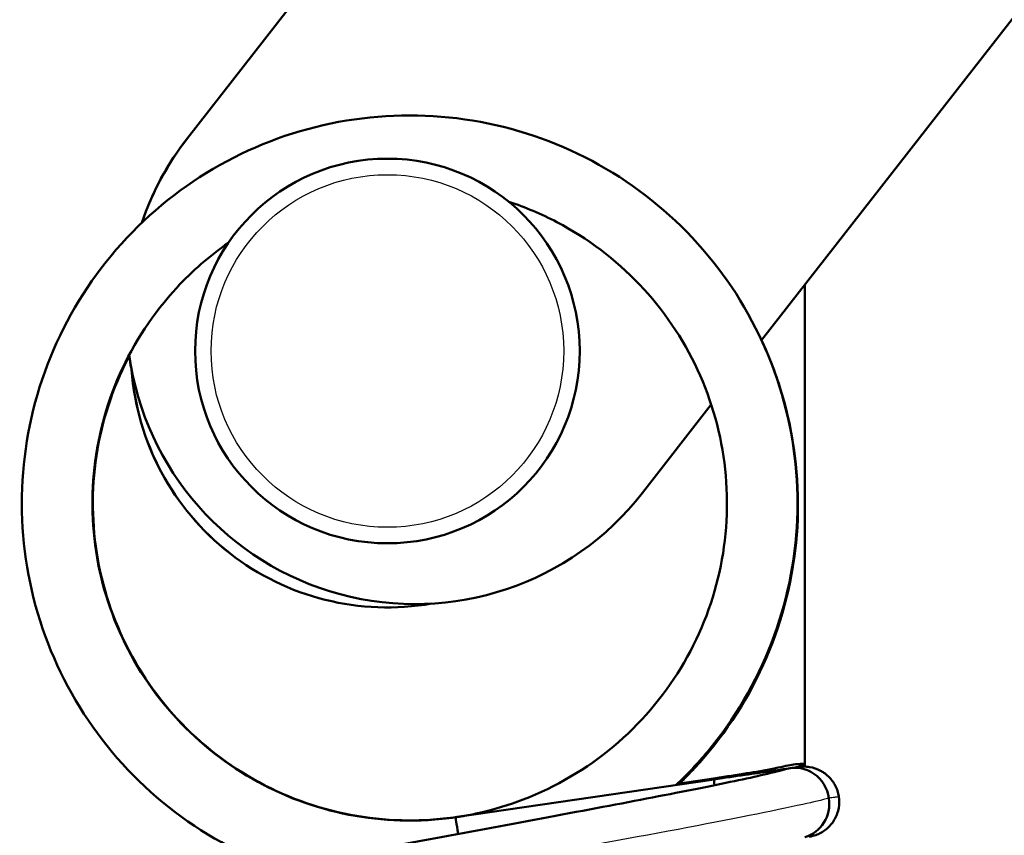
# Model space of a CAD drawing. Header units: millimetres. Extents: x 70 to 1011, y -602 to 1647.
# Tile 43 of 98: x 767 to 782, y 437 to 450. Entities that reach past the tile are written whole.
import ezdxf

# ---------------------------------------------------------------- set-up
doc = ezdxf.new("R2010")
doc.units = ezdxf.units.MM
doc.header["$LTSCALE"] = 0.75
doc.layers.add('Visible', color=7, linetype='Continuous', lineweight=50)
doc.layers.add('Visible Narrow', color=7, linetype='Continuous', lineweight=25)

msp = doc.modelspace()

# ---------------------------------------------------------------- linework, layer by layer
at = {"layer": 'Visible', "extrusion": (-1, -2.22045e-16, 2.96652e-13)}
for p, q in [((793, 478.375, 27.5), (769.216, 447.865, 27.5)), ((800.098, 472.843, 27.5), (778.171, 444.714, 27.5)), ((769.215, 447.866, -18.585), (778.847, 460.223, -18.585)), ((778.847, 445.582, 17), (778.847, 438.063, 17)), ((777.388, 443.709, 27.5), (776.314, 442.332, 27.5)), ((778.847, 438.021, 17), (778.847, 438.021, 17)), ((777.434, 437.864, 31), (773.4, 437.274, 31)), ((777.457, 437.885, -30.959), (776.859, 437.795, -30.957)), ((773.562, 437.3, -30.949), (773.425, 437.279, -30.948))]:
    msp.add_line(p, q, dxfattribs=at)
at = {"layer": 'Visible', "extrusion": (-2.96562e-13, -2.44445e-16, -1)}
msp.add_circle((-772.335, 444.546, -33.75), 3, dxfattribs=at)
at = {"layer": 'Visible'}
for centre, radius, start, end in [((772.764, 445.099, -18.585), 4.5, 142.0625, 161.2668), ((772.765, 445.098, 27.5), 4.5, 142.0628, 161.2286), ((772.764, 445.099, -18.585), 4.5, 187.8537, 190.9744), ((772.765, 445.098, 27.5), 4.5, 187.8236, 322.0628), ((772.334, 444.547, -19.585), 4, 184.2399, 232.0727), ((772.335, 444.546, 26.5), 4, 184.2402, 279.8854)]:
    msp.add_arc(centre, radius, start, end, dxfattribs=at)
at = {"layer": 'Visible', "extrusion": (0.305748, 0.044783, -0.951059)}
for start_param, end_param in [(-0.121029, 1.569102), (1.569102, 3.023344)]:
    msp.add_ellipse((778.705, 437.495, 32.716), major_axis=(-0.079, 0.544, 0), ratio=0.999872, start_param=start_param, end_param=end_param, dxfattribs=at)
at = {"layer": 'Visible', "extrusion": (0.305584, 0.029285, -0.951715)}
msp.add_ellipse((778.729, 437.55, -29.246), major_axis=(0.081, -0.544, 0.009), ratio=0.999872, start_param=3.077291, end_param=3.523778, dxfattribs=at)
at = {"layer": 'Visible', "extrusion": (0.989006, 0.144824, 0.029888)}
msp.add_ellipse((777.513, 437.32, 31), major_axis=(-0.016, -0.002, 0.55), ratio=0.999855, start_param=4.712389, end_param=5.295917, dxfattribs=at)
at = {"layer": 'Visible', "extrusion": (0.988475, 0.148903, 0.027293)}
msp.add_ellipse((777.538, 437.341, -30.959), major_axis=(-0.016, 0.007, 0.55), ratio=0.999855, start_param=-1.553503, end_param=-1.305017, dxfattribs=at)
at = {"layer": 'Visible', "extrusion": (-0.989448, -0.144889, 2.96196e-13)}
msp.add_ellipse((773.479, 436.729, 31), major_axis=(-0.08, 0.544, 0), ratio=0.999698, start_param=-1.021022, end_param=0, dxfattribs=at)
at = {"layer": 'Visible', "extrusion": (-0.988917, -0.148448, 0.002591)}
msp.add_ellipse((773.507, 436.736, -30.948), major_axis=(0.082, -0.544, 0.009), ratio=0.999698, start_param=3.03542, end_param=3.12434, dxfattribs=at)
at = {"layer": 'Visible'}
for points, knots in [([(770.613, 436.487, 30.887), (770.313, 436.596, 30.875), (770.022, 436.728, 30.863), (769.171, 437.201, 30.826), (768.644, 437.619, 30.803), (767.762, 438.591, 30.753), (767.397, 439.156, 30.728), (766.873, 440.359, 30.677), (766.708, 441.012, 30.653), (766.599, 442.319, 30.605), (766.652, 442.991, 30.58), (766.968, 444.264, 30.529), (767.234, 444.882, 30.504), (767.942, 445.987, 30.456), (768.393, 446.488, 30.432), (769.418, 447.307, 30.382), (770.005, 447.636, 30.356), (771.238, 448.083, 30.306), (771.9, 448.206, 30.283), (773.212, 448.234, 30.234), (773.878, 448.138, 30.208), (775.129, 447.743, 30.158), (775.73, 447.439, 30.132), (776.788, 446.663, 30.085), (777.259, 446.182, 30.06), (778.013, 445.108, 30.01), (778.304, 444.501, 29.984), (778.673, 443.242, 29.935), (778.755, 442.573, 29.912), (778.7, 441.263, 29.862), (778.563, 440.603, 29.836), (778.09, 439.38, 29.786), (777.748, 438.799, 29.762), (777.177, 438.114, 29.729), (777.014, 437.941, 29.721), (776.841, 437.777, 29.712)], [0.298097, 0.298097, 0.298097, 0.298097, 0.393231, 0.393231, 0.590174, 0.590174, 0.787058, 0.787058, 0.984006, 0.984006, 1.180914, 1.180914, 1.377849, 1.377849, 1.574785, 1.574785, 1.77169, 1.77169, 1.968638, 1.968638, 2.165523, 2.165523, 2.362467, 2.362467, 2.559392, 2.559392, 2.756313, 2.756313, 2.953257, 2.953257, 3.15014, 3.15014, 3.347088, 3.347088, 3.418051, 3.418051, 3.418051, 3.418051]), ([(773.4, 437.274, 29.571), (773.419, 437.276, 29.572), (773.438, 437.279, 29.573), (773.458, 437.282, 29.574), (773.459, 437.283, 29.574), (773.485, 437.287, 29.575), (773.512, 437.291, 29.576), (773.616, 437.309, 29.581), (773.694, 437.325, 29.585), (774.004, 437.395, 29.599), (774.233, 437.464, 29.61), (774.964, 437.745, 29.646), (775.446, 438.029, 29.673), (776.275, 438.724, 29.723), (776.634, 439.142, 29.746), (777.191, 440.059, 29.795), (777.397, 440.57, 29.821), (777.631, 441.618, 29.871), (777.662, 442.168, 29.897), (777.546, 443.236, 29.944), (777.399, 443.767, 29.969), (776.947, 444.741, 30.019), (776.637, 445.197, 30.045), (775.896, 445.974, 30.094), (775.456, 446.306, 30.117), (774.74, 446.682, 30.154), (774.487, 446.788, 30.167), (774.227, 446.874, 30.18)], [0.154963, 0.154963, 0.154963, 0.154963, 0.160799, 0.160799, 0.161002, 0.161002, 0.16894, 0.16894, 0.19276, 0.19276, 0.264379, 0.264379, 0.42794, 0.42794, 0.589111, 0.589111, 0.750307, 0.750307, 0.911553, 0.911553, 1.072789, 1.072789, 1.234008, 1.234008, 1.395262, 1.395262, 1.476891, 1.476891, 1.476891, 1.476891]), ([(769.855, 446.233, 30.391), (769.561, 446.029, 30.408), (769.29, 445.793, 30.425), (768.684, 445.138, 30.465), (768.38, 444.678, 30.489), (767.943, 443.697, 30.539), (767.804, 443.164, 30.564), (767.704, 442.095, 30.614), (767.743, 441.546, 30.638), (767.992, 440.501, 30.686), (768.205, 439.993, 30.712), (768.776, 439.084, 30.763), (769.142, 438.671, 30.788), (769.974, 437.993, 30.836), (770.453, 437.719, 30.86), (771.459, 437.345, 30.91), (772, 437.239, 30.936), (772.825, 437.215, 30.974), (773.115, 437.232, 30.987), (773.4, 437.274, 31)], [1.933528, 1.933528, 1.933528, 1.933528, 2.040147, 2.040147, 2.201395, 2.201395, 2.362583, 2.362583, 2.52384, 2.52384, 2.685035, 2.685035, 2.846281, 2.846281, 3.007518, 3.007518, 3.168734, 3.168734, 3.255283, 3.255283, 3.255283, 3.255283]), ([(778.172, 444.715, -32.09), (778.298, 444.443, -32.098), (778.405, 444.162, -32.104), (778.677, 443.248, -32.126), (778.761, 442.579, -32.138), (778.711, 441.267, -32.167), (778.576, 440.608, -32.182), (778.108, 439.381, -32.213), (777.768, 438.799, -32.228), (777.207, 438.121, -32.249), (777.054, 437.956, -32.255), (776.892, 437.8, -32.261)], [2.66686, 2.66686, 2.66686, 2.66686, 2.7562031, 2.7562031, 2.9531657, 2.9531657, 3.1500662, 3.1500662, 3.3470332, 3.3470332, 3.414163, 3.414163, 3.414163, 3.414163]), ([(768.309, 444.468, -31.59), (768.256, 444.369, -31.583), (768.208, 444.268, -31.576), (767.945, 443.676, -31.534), (767.808, 443.143, -31.498), (767.712, 442.074, -31.427), (767.753, 441.525, -31.393), (768.005, 440.482, -31.324), (768.22, 439.975, -31.289), (768.795, 439.069, -31.22), (769.161, 438.658, -31.187), (769.997, 437.984, -31.126), (770.476, 437.712, -31.097), (771.484, 437.342, -31.039), (772.025, 437.239, -31.011), (772.85, 437.218, -30.973), (773.14, 437.236, -30.96), (773.425, 437.279, -30.948)], [2.167732, 2.167732, 2.167732, 2.167732, 2.201242, 2.201242, 2.362455, 2.362455, 2.523746, 2.523746, 2.684976, 2.684976, 2.846254, 2.846254, 3.007512, 3.007512, 3.168744, 3.168744, 3.255314, 3.255314, 3.255314, 3.255314]), ([(777.674, 437.899, -27.43), (777.915, 437.945, -27.736), (778.124, 437.986, -28.069), (778.424, 438.046, -28.69), (778.533, 438.069, -28.975), (778.616, 438.087, -29.266)], [19.5604872, 19.5604872, 19.5604872, 19.5604872, 19.6772477, 19.6772477, 19.7683159, 19.7683159, 19.7683159, 19.7683159]), ([(778.678, 438.097, -29.246), (778.721, 438.101, -29.381), (778.763, 438.106, -29.516), (778.821, 438.108, -29.682), (778.832, 438.109, -29.715), (778.847, 438.109, -29.745)], [0, 0, 0, 0, 0.04249845, 0.04249845, 0.05266696, 0.05266696, 0.05266696, 0.05266696]), ([(768.663, 434.769, 28.327), (768.625, 434.767, 28.397), (768.589, 434.765, 28.467), (768.27, 434.746, 29.111), (768.131, 434.723, 29.749), (767.881, 434.77, 30.407), (767.855, 434.775, 30.467), (767.792, 434.795, 30.583), (767.753, 434.81, 30.639), (767.665, 434.858, 30.739), (767.614, 434.895, 30.783), (767.532, 434.982, 30.849), (767.499, 435.03, 30.875), (767.446, 435.137, 30.925), (767.428, 435.2, 30.949), (767.414, 435.326, 30.997), (767.418, 435.391, 31.022), (767.447, 435.513, 31.076), (767.472, 435.571, 31.107), (767.531, 435.668, 31.179), (767.566, 435.708, 31.222), (767.63, 435.767, 31.317), (767.659, 435.788, 31.369), (767.715, 435.824, 31.492), (767.741, 435.838, 31.564), (767.812, 435.872, 31.783), (767.851, 435.886, 31.933), (768.018, 435.944, 32.529), (768.168, 435.982, 32.972), (768.553, 436.073, 33.77), (768.777, 436.122, 34.133), (769.436, 436.259, 34.973), (769.929, 436.356, 35.417), (770.992, 436.559, 36.085), (771.571, 436.668, 36.326), (772.75, 436.887, 36.596), (773.364, 437, 36.633), (774.556, 437.221, 36.506), (775.15, 437.331, 36.338), (776.234, 437.535, 35.826), (776.739, 437.633, 35.476), (777.588, 437.802, 34.643), (777.949, 437.878, 34.153), (778.36, 437.973, 33.327), (778.48, 438.002, 33.016), (778.564, 438.026, 32.696)], [17.734495, 17.734495, 17.734495, 17.734495, 17.758139, 17.758139, 17.95035, 17.95035, 17.969885, 17.969885, 17.990319, 17.990319, 18.012579, 18.012579, 18.031229, 18.031229, 18.051479, 18.051479, 18.072001, 18.072001, 18.092488, 18.092488, 18.112342, 18.112342, 18.131054, 18.131054, 18.154318, 18.154318, 18.200847, 18.200847, 18.340683, 18.340683, 18.467989, 18.467989, 18.663553, 18.663553, 18.849536, 18.849536, 19.032242, 19.032242, 19.215275, 19.215275, 19.39703, 19.39703, 19.575832, 19.575832, 19.67531, 19.67531, 19.67531, 19.67531]), ([(777.434, 437.864, 31), (777.595, 437.888, 31.013), (777.758, 437.912, 31.029), (778.047, 437.954, 31.101), (778.178, 437.973, 31.147), (778.356, 437.999, 31.247), (778.412, 438.008, 31.286), (778.526, 438.024, 31.386), (778.582, 438.032, 31.452), (778.626, 438.039, 31.524)], [0, 0, 0, 0, 0.0491644, 0.0491644, 0.0903205, 0.0903205, 0.1108484, 0.1108484, 0.1362251, 0.1362251, 0.1362251, 0.1362251]), ([(777.457, 437.885, -30.959), (777.62, 437.909, -30.946), (777.784, 437.934, -30.93), (778.013, 437.97, -30.873), (778.082, 437.98, -30.852), (778.15, 437.991, -30.825)], [0, 0, 0, 0, 0.04964185, 0.04964185, 0.07152223, 0.07152223, 0.07152223, 0.07152223]), ([(778.626, 438.039, 32.716), (778.66, 438.044, 32.607), (778.694, 438.049, 32.496), (778.729, 438.054, 32.327), (778.738, 438.055, 32.269), (778.751, 438.057, 32.152), (778.751, 438.057, 32.093), (778.755, 438.058, 32.035)], [0, 0, 0, 0, 0.03448596, 0.03448596, 0.05199612, 0.05199612, 0.069671, 0.069671, 0.069671, 0.069671]), ([(778.755, 438.058, 32.035), (778.782, 438.062, 32.035), (778.811, 438.064, 32.035), (778.867, 438.063, 32.035), (778.894, 438.061, 32.035), (778.981, 438.047, 32.035), (779.04, 438.027, 32.035), (779.111, 437.989, 32.035), (779.128, 437.979, 32.035), (779.194, 437.934, 32.035), (779.238, 437.891, 32.035), (779.31, 437.796, 32.035), (779.338, 437.742, 32.035), (779.375, 437.628, 32.035), (779.385, 437.568, 32.035), (779.384, 437.449, 32.035), (779.373, 437.388, 32.035), (779.334, 437.276, 32.035), (779.305, 437.222, 32.035), (779.231, 437.128, 32.035), (779.186, 437.087, 32.035), (779.087, 437.021, 32.035), (779.031, 436.996, 32.035), (778.954, 436.976, 32.035), (778.934, 436.972, 32.035), (778.914, 436.969, 32.035)], [0, 0, 0, 0, 0.0084553, 0.0084553, 0.0167146, 0.0167146, 0.0348775, 0.0348775, 0.040913, 0.040913, 0.0588056, 0.0588056, 0.0766831, 0.0766831, 0.094562, 0.094562, 0.1124405, 0.1124405, 0.1303195, 0.1303195, 0.1481976, 0.1481976, 0.1660743, 0.1660743, 0.1721151, 0.1721151, 0.1721151, 0.1721151])]:
    msp.add_open_spline(points, degree=3, knots=knots, dxfattribs=at)
at = {"layer": 'Visible Narrow'}
msp.add_circle((772.335, 444.546, 34), 2.75, dxfattribs=at)
for points, knots in [([(779.223, 437.57, 32.886), (779.117, 437.542, 33.229), (778.981, 437.51, 33.562), (778.361, 437.372, 34.765), (777.685, 437.239, 35.534), (776.052, 436.93, 36.658), (775.095, 436.756, 37.012), (773.126, 436.398, 37.222), (772.115, 436.216, 37.076), (770.276, 435.877, 36.315), (769.45, 435.722, 35.7), (768.181, 435.467, 34.144), (767.738, 435.367, 33.204), (767.461, 435.278, 31.801), (767.421, 435.258, 31.384), (767.423, 435.244, 30.966)], [-0.99000027, -0.99000027, -0.99000027, -0.99000027, -0.984375, -0.984375, -0.96875, -0.96875, -0.953125, -0.953125, -0.9375, -0.9375, -0.921875, -0.921875, -0.90625, -0.90625, -0.89982449, -0.89982449, -0.89982449, -0.89982449]), ([(779.378, 437.593, 32.035), (779.378, 437.593, 32.127), (779.364, 437.591, 32.319), (779.311, 437.583, 32.604), (779.253, 437.575, 32.789), (779.223, 437.57, 32.886)], [-0.2611613, -0.2611613, -0.2611613, -0.2611613, -0.1851945, -0.0969872, -0.0000009, -0.0000009, -0.0000009, -0.0000009])]:
    msp.add_open_spline(points, degree=3, knots=knots, dxfattribs=at)

doc.saveas('drawing.dxf')
